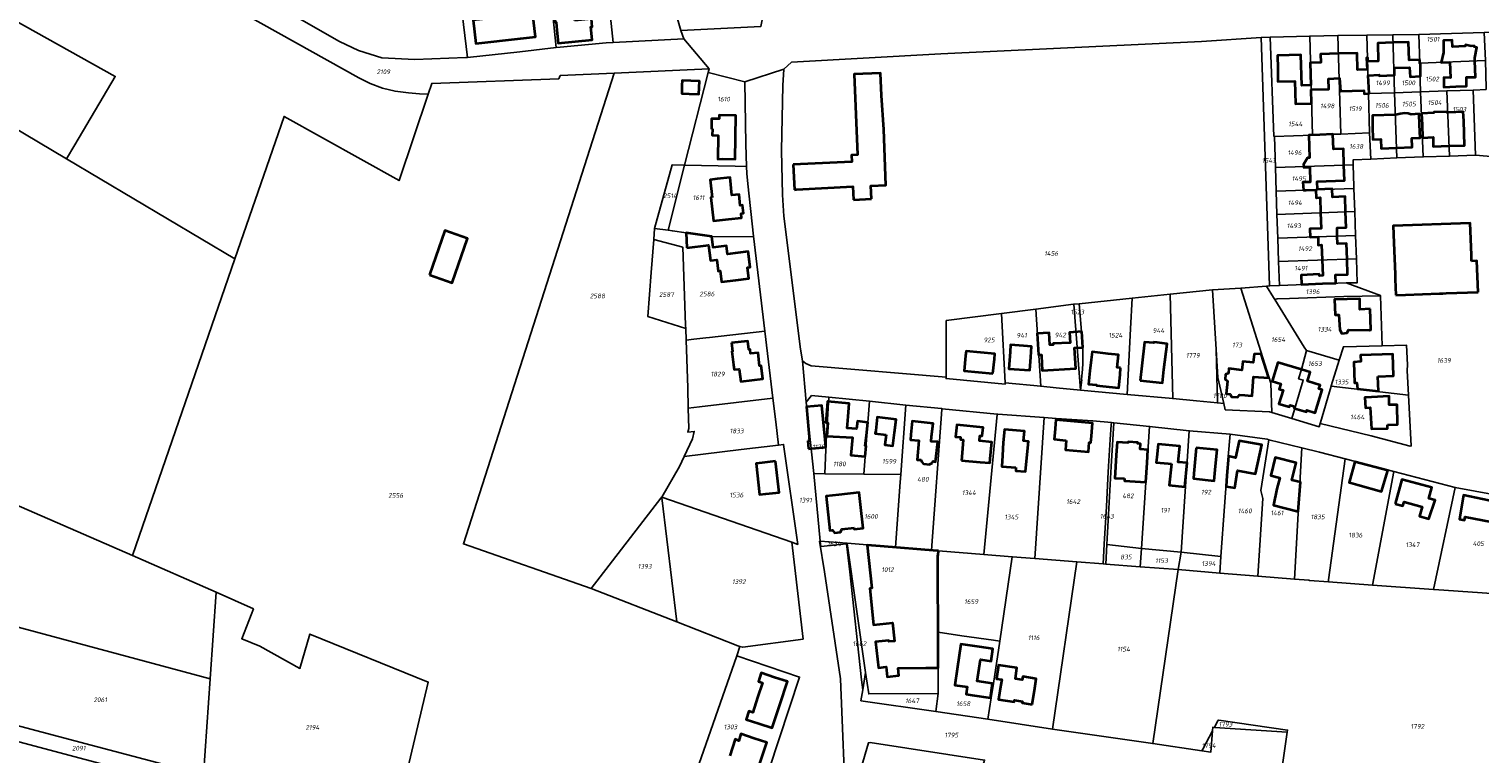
# Model space of a CAD drawing. Extents: x 177930 to 190767, y 381068 to 392034.
# Tile 105 of 256: x 182052 to 182607, y 385523 to 385801. Entities that reach past the tile are written whole.
import ezdxf
from ezdxf.enums import TextEntityAlignment as Align

# ---------------------------------------------------------------- set-up
doc = ezdxf.new("R2010")
doc.units = 0
for name, color, linetype, lineweight in [('B-XX-KG-GRENS_PERCEEL-GV', 150, 'Continuous', 25), ('B-XX-KG-GRENS_PERCEEL-S', 150, 'Continuous', 25), ('B-XX-OG-BEBOUWING-G', 7, 'Continuous', 35)]:
    doc.layers.add(name, color=color, linetype=linetype, lineweight=lineweight)
doc.styles.add('NLCS-ISO', font='NLCS-ISO.ttf', dxfattribs={"height": 1.8})

# ---------------------------------------------------------------- blocks, each defined once
blk = doc.blocks.new('SKG-PERCEELNUMMER-SO')
at = {"layer": 'DefPoints'}
blk.add_point((0, 0), dxfattribs=at)
at = {"style": 'NLCS-ISO', "oblique": 10, "flags": 1}
blk.add_attdef('GEMEENTECODE', text='', height=1.8, dxfattribs=at).set_placement((-0.5, 2.55), align=Align.MIDDLE_RIGHT)
at = {"style": 'NLCS-ISO', "oblique": 10}
blk.add_attdef('PERCEELNUMMER', text='', height=1.8, dxfattribs=at).set_placement((0, 0), align=Align.MIDDLE_CENTER)
at = {"style": 'NLCS-ISO', "oblique": 10, "flags": 1}
blk.add_attdef('SECTIE', text='', height=1.8, dxfattribs=at).set_placement((0.5, 2.5), align=Align.MIDDLE_LEFT)

msp = doc.modelspace()

# ---------------------------------------------------------------- linework, layer by layer
at = {"layer": 'B-XX-KG-GRENS_PERCEEL-GV'}
for points in [[(182204.555, 385913.878), (182134.84, 385892.989), (182141.949, 385851.049), (182136.664, 385849.936), (182136.433, 385851.861), (182125.12, 385850.503), (182124.53, 385855.417), (182123.291, 385859.447), (182114.891, 385857.031), (182106.8, 385884.587), (182044.993, 385866.067), (182053.989, 385861.678), (182155.115, 385804.876), (182170.577, 385796.088), (182177.928, 385792.598), (182186.885, 385789.743), (182199.438, 385789.184), (182218.981, 385789.865), (182219.659, 385789.936), (182211.712, 385855.23)], [(182066.017, 385751.129), (182130.533, 385712.789), (182149.397, 385767.357), (182193.451, 385742.764), (182204.579, 385775.817), (182201.351, 385775.975), (182197.088, 385776.314), (182191.954, 385776.963), (182187.073, 385778.205), (182182.438, 385779.905), (182178.001, 385782.08), (182036.594, 385861.042), (182002.044, 385828.797), (182015.01, 385821.557), (182084.717, 385782.636), (182069.215, 385756.517)], [(182219.659, 385789.936), (182239.712, 385792.036), (182253.621, 385793.699), (182247.852, 385849.688), (182246.909, 385858.84), (182211.712, 385855.23)], [(182247.852, 385849.688), (182253.621, 385793.699), (182255.227, 385793.891), (182272.759, 385795.518), (182275.552, 385795.659), (182269.683, 385851.243), (182269.559, 385852.413)], [(182302.55, 385797.026), (182301.422, 385800.288), (182292.925, 385830.192), (182286.098, 385854.489), (182269.559, 385852.413), (182269.683, 385851.243), (182275.552, 385795.659)], [(182292.925, 385830.192), (182301.422, 385800.288), (182332.123, 385801.781), (182338.89, 385835.065)], [(182002.044, 385828.797), (181999.46, 385826.385), (181978.781, 385807.045), (182001.565, 385789.432), (182066.017, 385751.129), (182069.215, 385756.517), (182084.717, 385782.636), (182015.01, 385821.557)], [(182424.353, 385691.869), (182437.438, 385693.531), (182451.957, 385695.388), (182452.029, 385695.394), (182454.118, 385695.61), (182474.322, 385697.7), (182488.938, 385699.226), (182505.108, 385700.878), (182515.991, 385701.555), (182525.875, 385702.332), (182527.072, 385702.414), (182526.954, 385702.541), (182523.833, 385797.556), (182500.931, 385795.969), (182401.065, 385791.321), (182343.892, 385788.059), (182340.875, 385785.404), (182340.562, 385779.151), (182340.002, 385754.3), (182340.407, 385737.285), (182340.926, 385729.136), (182347.311, 385678.269), (182348.067, 385673.77), (182349.357, 385672.675), (182351.434, 385671.879), (182403.094, 385667.468), (182403.114, 385689.156)], [(182527.326, 385797.658), (182523.833, 385797.556), (182526.954, 385702.541), (182527.072, 385702.414), (182530.791, 385702.554), (182530.477, 385711.766), (182530.178, 385720.759), (182529.883, 385729.843), (182529.597, 385738.693), (182529.313, 385747.799), (182528.944, 385759.688), (182528.693, 385759.679)], [(182542.412, 385798.079), (182527.326, 385797.658), (182528.693, 385759.679), (182528.944, 385759.688), (182543.541, 385760.191)], [(182554.406, 385760.549), (182553.26, 385798.289), (182542.412, 385798.079), (182543.541, 385760.191), (182551.289, 385760.521)], [(182553.26, 385798.289), (182554.406, 385760.549), (182565.384, 385761.032), (182564.985, 385776.085), (182564.3, 385798.436)], [(182564.3, 385798.436), (182564.985, 385776.085), (182574.961, 385776.432), (182574.244, 385798.557)], [(182584.8, 385780.99), (182584.622, 385787.772), (182584.22, 385798.69), (182574.244, 385798.557), (182574.961, 385776.432), (182584.929, 385776.777)], [(182584.22, 385798.69), (182584.622, 385787.772), (182609.728, 385788.759), (182609.335, 385799.47)], [(182605.897, 385752.444), (182622.333, 385751.072), (182618.73, 385754.99), (182617.819, 385782.495), (182621.774, 385782.567), (182621.924, 385782.68), (182621.629, 385799.957), (182609.335, 385799.47), (182609.728, 385788.759), (182610.098, 385778.214), (182610.036, 385777.666), (182605.317, 385777.446), (182605.221, 385777.408), (182605.049, 385777.342)], [(182130.533, 385712.789), (182066.017, 385751.129), (182001.565, 385789.432), (181955.692, 385746.943), (181955.608, 385746.861), (181947.458, 385739.368), (181943.407, 385735.643), (181950.451, 385736.491), (181966, 385747.005), (181981.317, 385728.585), (181942.38, 385663.87), (182000.269, 385638.737), (182091.335, 385599.167)], [(182291.309, 385724.453), (182298.081, 385748.751), (182302.9, 385748.654), (182311.913, 385784.145), (182312.273, 385785.573), (182275.911, 385783.917), (182218.109, 385603.647), (182267.129, 385586.554), (182293.807, 385621.212), (182293.935, 385621.387), (182294.093, 385621.601), (182300.931, 385633.31), (182302.765, 385637.16), (182305.939, 385643.821), (182306.594, 385646.709), (182304.085, 385646.421), (182304.44, 385647.874), (182304.294, 385655.569), (182304.144, 385663.43), (182303.481, 385681.651), (182303.316, 385686.166), (182288.809, 385690.695), (182290.1, 385707.53), (182291.069, 385720.172), (182291.397, 385724.443)], [(182325.953, 385780.563), (182311.913, 385784.145), (182302.9, 385748.654), (182322.239, 385748.264), (182326.65, 385748.175), (182326.277, 385756.771)], [(182584.929, 385776.777), (182595.025, 385777.122), (182605.221, 385777.408), (182605.317, 385777.446), (182610.036, 385777.666), (182610.098, 385778.214), (182609.728, 385788.759), (182584.622, 385787.772), (182584.8, 385780.99)], [(182575.843, 385751.454), (182574.961, 385776.432), (182564.985, 385776.085), (182565.384, 385761.032), (182565.803, 385751.013)], [(182574.961, 385776.432), (182575.843, 385751.454), (182585.942, 385751.809), (182584.929, 385776.777)], [(182584.929, 385776.777), (182585.942, 385751.809), (182595.938, 385752.121), (182595.025, 385777.122)], [(182595.025, 385777.122), (182595.938, 385752.121), (182605.897, 385752.444), (182605.049, 385777.342), (182605.221, 385777.408)], [(182543.541, 385760.191), (182528.944, 385759.688), (182529.313, 385747.799), (182555.554, 385748.701), (182555.314, 385754.914), (182551.492, 385754.782), (182551.289, 385760.521)], [(182559.028, 385750.713), (182565.803, 385751.013), (182565.384, 385761.032), (182554.406, 385760.549), (182551.289, 385760.521), (182551.492, 385754.782), (182555.314, 385754.914), (182555.554, 385748.701), (182559.07, 385748.822)], [(182291.309, 385724.453), (182291.397, 385724.443), (182296.597, 385723.838), (182302.9, 385748.654), (182298.081, 385748.751)], [(182322.239, 385748.264), (182302.9, 385748.654), (182296.597, 385723.838), (182298.185, 385723.493), (182303.458, 385722.733), (182306.355, 385722.315), (182313.189, 385721.33), (182329.156, 385721.239), (182329.334, 385721.493), (182327.095, 385741.473), (182326.765, 385745.53), (182326.65, 385748.175)], [(182559.07, 385748.822), (182555.554, 385748.701), (182529.313, 385747.799), (182529.597, 385738.693), (182559.313, 385739.729), (182559.274, 385740.544)], [(182559.313, 385739.729), (182529.597, 385738.693), (182529.883, 385729.843), (182559.685, 385730.897)], [(182559.685, 385730.897), (182529.883, 385729.843), (182530.178, 385720.759), (182560.024, 385721.732)], [(182303.271, 385687.405), (182303.316, 385686.166), (182303.481, 385681.651), (182306.442, 385681.996), (182311.002, 385682.526), (182312.364, 385682.683), (182333.664, 385685.137), (182329.334, 385721.493), (182329.156, 385721.239), (182313.189, 385721.33), (182306.355, 385722.315), (182303.458, 385722.733), (182298.185, 385723.493), (182296.597, 385723.838), (182291.397, 385724.443), (182291.069, 385720.172), (182302.185, 385717.238)], [(182290.1, 385707.53), (182288.809, 385690.695), (182303.316, 385686.166), (182303.271, 385687.405), (182302.185, 385717.238), (182291.069, 385720.172)], [(182560.024, 385721.732), (182530.178, 385720.759), (182530.477, 385711.766), (182560.303, 385712.826)], [(182560.303, 385712.826), (182530.477, 385711.766), (182530.791, 385702.554), (182556.401, 385703.556), (182556.341, 385703.579), (182560.633, 385703.659)], [(182488.938, 385699.226), (182489.941, 385659.289), (182499.085, 385658.447), (182507.032, 385657.648), (182506.552, 385678.031), (182505.108, 385700.878)], [(182527.481, 385665.21), (182515.991, 385701.555), (182505.108, 385700.878), (182506.552, 385678.031), (182507.227, 385667.358), (182509.488, 385657.401), (182510.055, 385655.012), (182527.046, 385654.244), (182527.91, 385654.001)], [(182535.539, 385651.721), (182539.97, 385666.357), (182538.162, 385666.902), (182539.224, 385670.432), (182541.18, 385677.711), (182540.354, 385679.04), (182537.273, 385683.996), (182529.042, 385697.237), (182528.559, 385698.015), (182525.875, 385702.332), (182515.991, 385701.555), (182527.481, 385665.21), (182527.91, 385654.001)], [(182556.401, 385703.556), (182530.791, 385702.554), (182527.072, 385702.414), (182525.875, 385702.332), (182528.559, 385698.015), (182529.042, 385697.237), (182529.974, 385697.455), (182534.631, 385697.558), (182555.449, 385698.411), (182569.504, 385698.648), (182569.493, 385698.811)], [(182437.438, 385693.531), (182439.329, 385664.037), (182445.242, 385663.365), (182454.643, 385662.547), (182452.029, 385695.394), (182451.957, 385695.388)], [(182454.118, 385695.61), (182452.029, 385695.394), (182454.643, 385662.547), (182455.062, 385666.448), (182455.004, 385666.607), (182455.327, 385670.601), (182455.484, 385672.668), (182455.512, 385678.786), (182455.032, 385684.94)], [(182454.643, 385662.547), (182472.476, 385660.875), (182473.78, 385686.048), (182474.322, 385697.7), (182454.118, 385695.61), (182455.032, 385684.94), (182455.512, 385678.786), (182455.484, 385672.668), (182455.327, 385670.601), (182455.004, 385666.607), (182455.062, 385666.448)], [(182474.322, 385697.7), (182473.78, 385686.048), (182472.476, 385660.875), (182489.941, 385659.289), (182488.938, 385699.226)], [(182570.146, 385679.498), (182569.504, 385698.648), (182555.449, 385698.411), (182534.631, 385697.558), (182529.974, 385697.455), (182529.042, 385697.237), (182537.273, 385683.996), (182540.354, 385679.04), (182541.18, 385677.711), (182553.718, 385673.978), (182555.364, 385679.171)], [(182424.353, 385691.869), (182403.114, 385689.156), (182403.094, 385667.468), (182403.048, 385666.977), (182425.739, 385664.821), (182425.713, 385665.328)], [(182424.353, 385691.869), (182425.713, 385665.328), (182439.329, 385664.037), (182437.438, 385693.531)], [(182304.294, 385655.569), (182308.588, 385656.087), (182336.718, 385659.478), (182333.664, 385685.137), (182312.364, 385682.683), (182311.002, 385682.526), (182306.442, 385681.996), (182303.481, 385681.651), (182304.144, 385663.43)], [(182580.311, 385660.635), (182579.822, 385669.988), (182579.837, 385672.182), (182579.571, 385679.693), (182570.146, 385679.498), (182555.364, 385679.171), (182553.718, 385673.978), (182550.696, 385664.136), (182550.681, 385664.085)], [(182506.552, 385678.031), (182507.032, 385657.648), (182509.488, 385657.401), (182507.227, 385667.358)], [(182553.718, 385673.978), (182541.18, 385677.711), (182539.224, 385670.432), (182538.162, 385666.902), (182539.97, 385666.357), (182535.539, 385651.721), (182546.065, 385648.535), (182546.426, 385649.726), (182546.536, 385650.087), (182550.681, 385664.085), (182550.696, 385664.136)], [(182580.311, 385660.635), (182550.681, 385664.085), (182546.536, 385650.087), (182546.426, 385649.726), (182565.919, 385644.981), (182580.87, 385641.111), (182581.307, 385641.195)], [(182338.857, 385641.505), (182337.8, 385650.393), (182336.718, 385659.478), (182308.588, 385656.087), (182304.294, 385655.569), (182304.44, 385647.874), (182304.085, 385646.421), (182306.594, 385646.709), (182305.939, 385643.821), (182302.765, 385637.16), (182324.584, 385639.784)], [(182352.337, 385630.559), (182356.605, 385630.454), (182357.112, 385642.83), (182358.137, 385659.856), (182351.546, 385660.487), (182349.426, 385657.971)], [(182356.605, 385630.454), (182371.595, 385630.347), (182373.668, 385658.251), (182358.137, 385659.856), (182357.112, 385642.83)], [(182371.595, 385630.347), (182385.695, 385630.245), (182387.656, 385656.743), (182373.668, 385658.251)], [(182383.689, 385602.379), (182397.548, 385601.244), (182401.434, 385655.049), (182401.561, 385655.418), (182401.377, 385655.435), (182387.656, 385656.743), (182385.695, 385630.245), (182385.475, 385627.269)], [(182397.548, 385601.244), (182400.169, 385601.029), (182417.574, 385599.609), (182422.696, 385653.231), (182422.882, 385653.363), (182422.665, 385653.385), (182401.561, 385655.418), (182401.434, 385655.049)], [(182422.882, 385653.363), (182422.696, 385653.231), (182417.574, 385599.609), (182428.437, 385598.724), (182437.106, 385598.055), (182440.681, 385652.031)], [(182463.208, 385595.996), (182463.647, 385603.502), (182464.488, 385617.93), (182465.12, 385628.754), (182465.345, 385633.419), (182465.971, 385643.685), (182466.362, 385649.299), (182466.419, 385650.104), (182459.305, 385650.722), (182445.233, 385651.728), (182440.681, 385652.031), (182437.106, 385598.055), (182453.118, 385596.792)], [(182463.208, 385595.996), (182464.24, 385595.915), (182464.666, 385603.433), (182466.355, 385633.314), (182466.935, 385643.586), (182467.299, 385650.028), (182466.419, 385650.104), (182466.362, 385649.299), (182465.971, 385643.685), (182465.345, 385633.419), (182465.12, 385628.754), (182464.488, 385617.93), (182463.647, 385603.502)], [(182464.666, 385603.433), (182477.914, 385601.929), (182481.077, 385648.653), (182467.299, 385650.028), (182466.935, 385643.586), (182466.355, 385633.314)], [(182477.914, 385601.929), (182493.098, 385600.42), (182493.116, 385600.53), (182496.25, 385647.007), (182481.077, 385648.653)], [(182493.098, 385600.42), (182508.407, 385598.884), (182511.229, 385637.179), (182511.901, 385645.632), (182496.25, 385647.007), (182493.116, 385600.53)], [(182511.901, 385645.632), (182511.229, 385637.179), (182508.407, 385598.884), (182507.954, 385592.492), (182522.519, 385591.298), (182524.486, 385621.096), (182523.672, 385624.068), (182526.793, 385643.436), (182526.08, 385643.713)], [(182294.093, 385621.601), (182343.959, 385604.287), (182346.237, 385603.482), (182340.834, 385641.743), (182338.857, 385641.505), (182324.584, 385639.784), (182302.765, 385637.16), (182300.931, 385633.31)], [(182539.433, 385640.408), (182526.793, 385643.436), (182523.672, 385624.068), (182524.486, 385621.096), (182522.519, 385591.298), (182536.637, 385590.148)], [(182556.041, 385636.227), (182546.177, 385638.813), (182539.433, 385640.408), (182536.637, 385590.148), (182542.13, 385589.704), (182542.317, 385589.689), (182549.563, 385589.151), (182549.673, 385589.953), (182556.035, 385636.184)], [(182123.409, 385585.194), (182091.335, 385599.167), (182000.269, 385638.737), (181969.883, 385554.025), (181977.801, 385552.245), (182029.6, 385538.646), (182038.781, 385574.064), (182121.12, 385552.041)], [(182574.709, 385631.332), (182556.041, 385636.227), (182556.035, 385636.184), (182549.673, 385589.953), (182549.563, 385589.151), (182566.54, 385587.892)], [(182383.689, 385602.379), (182385.475, 385627.269), (182385.695, 385630.245), (182371.595, 385630.347), (182356.605, 385630.454), (182352.337, 385630.559), (182354.844, 385604.693), (182365.122, 385603.874)], [(182566.54, 385587.892), (182589.915, 385586.245), (182598.203, 385625.247), (182574.709, 385631.332)], [(182598.203, 385625.247), (182589.915, 385586.245), (182590.172, 385586.226), (182617.678, 385584.263), (182617.784, 385584.256), (182618.98, 385584.842), (182619.766, 385621.263), (182619.767, 385621.293)], [(182299.899, 385573.766), (182294.128, 385621.32), (182294.093, 385621.601), (182293.935, 385621.387), (182293.807, 385621.212), (182267.129, 385586.554)], [(182343.959, 385604.287), (182294.093, 385621.601), (182294.128, 385621.32), (182299.899, 385573.766), (182323.25, 385564.632), (182324.097, 385564.375), (182325.141, 385564.058), (182348.306, 385567.212)], [(182365.141, 385603.74), (182365.122, 385603.874), (182354.844, 385604.693), (182355.043, 385602.624), (182364.958, 385603.72)], [(182364.958, 385603.72), (182366.147, 385592.94), (182370.701, 385551.643), (182371.125, 385547.801), (182372.247, 385554.413), (182365.141, 385603.74)], [(182400.169, 385601.029), (182397.548, 385601.244), (182383.689, 385602.379), (182365.122, 385603.874), (182365.141, 385603.74), (182372.247, 385554.413), (182373.427, 385546.223), (182400.066, 385546.376), (182400.055, 385556.136), (182400.008, 385569.809), (182399.934, 385591.25), (182399.862, 385599.289), (182400.001, 385599.38)], [(182409.16, 385568.506), (182421.266, 385566.782), (182423.643, 385566.444), (182428.437, 385598.724), (182417.574, 385599.609), (182400.169, 385601.029), (182400.001, 385599.38), (182399.862, 385599.289), (182399.934, 385591.25), (182400.008, 385569.809)], [(182464.24, 385595.915), (182477.506, 385594.906), (182477.914, 385601.929), (182464.666, 385603.433)], [(182477.506, 385594.906), (182491.999, 385593.802), (182493.098, 385600.42), (182477.914, 385601.929)], [(182423.643, 385566.444), (182421.227, 385550.176), (182420.345, 385544.724), (182419.123, 385536.527), (182443.845, 385532.737), (182453.118, 385596.792), (182437.106, 385598.055), (182428.437, 385598.724)], [(182463.208, 385595.996), (182453.118, 385596.792), (182443.845, 385532.737), (182482.269, 385527.158), (182491.999, 385593.802), (182477.506, 385594.906), (182464.24, 385595.915)], [(182491.999, 385593.802), (182507.954, 385592.492), (182508.407, 385598.884), (182493.098, 385600.42)], [(181845.05, 385581.685), (181878.694, 385572.621), (181976.203, 385546.921), (182073.196, 385521.151), (182266.605, 385469.732), (182289.046, 385463.822), (182290.709, 385468.824), (182268.73, 385474.581), (182201.018, 385493.11), (182193.1, 385495.277), (182191.553, 385495.7), (182171.014, 385501.32), (182118.576, 385515.182), (182075.477, 385526.602), (182029.6, 385538.646), (181977.801, 385552.245), (181969.883, 385554.025), (181950.788, 385559.072), (181895.213, 385573.761), (181880.294, 385578.316), (181874.865, 385580.002), (181843.809, 385589.713)], [(182123.409, 385585.194), (182121.12, 385552.041), (182118.576, 385515.182), (182171.014, 385501.32), (182191.553, 385495.7), (182204.639, 385550.728), (182159.295, 385569.135), (182155.433, 385555.946), (182140.073, 385564.476), (182133.18, 385567.304), (182137.62, 385578.726)], [(182121.12, 385552.041), (182038.781, 385574.064), (182029.6, 385538.646), (182075.477, 385526.602), (182118.576, 385515.182)], [(182409.16, 385568.506), (182400.008, 385569.809), (182400.055, 385556.136), (182400.066, 385546.376), (182399.204, 385539.458), (182419.123, 385536.527), (182420.345, 385544.724), (182421.227, 385550.176), (182423.643, 385566.444), (182421.266, 385566.782)], [(182306.557, 385514.12), (182331.373, 385505.439), (182346.966, 385552.654), (182322.843, 385560.757)], [(182371.125, 385547.801), (182370.415, 385543.619), (182399.204, 385539.458), (182400.066, 385546.376), (182373.427, 385546.223), (182372.247, 385554.413)], [(182533.788, 385531.517), (182533.91, 385532.357), (182507.607, 385536.195), (182507.26, 385536.002), (182505.886, 385533.387)], [(182501.04, 385524.447), (182504.53, 385523.942), (182505.161, 385532.006), (182501.514, 385525.063)], [(182366.166, 385503.144), (182409.921, 385491.512), (182413.508, 385504.993), (182414.947, 385511.406), (182417.829, 385520.858), (182373.939, 385527.559), (182373.322, 385527.49)]]:
    msp.add_lwpolyline(points, close=True, dxfattribs=at)
for points in [[(182036.594, 385861.042), (182178.001, 385782.08), (182182.438, 385779.905), (182187.073, 385778.205), (182191.954, 385776.963), (182197.088, 385776.314), (182201.351, 385775.975), (182204.579, 385775.817), (182205.969, 385779.944), (182254.621, 385781.672), (182255.221, 385782.976), (182275.911, 385783.917), (182312.273, 385785.573), (182302.55, 385797.026), (182275.552, 385795.659), (182272.759, 385795.518), (182255.227, 385793.891), (182253.621, 385793.699), (182239.712, 385792.036), (182219.659, 385789.936), (182218.981, 385789.865), (182199.438, 385789.184), (182186.885, 385789.743), (182177.928, 385792.598), (182170.577, 385796.088), (182155.115, 385804.876)], [(182332.123, 385801.781), (182301.422, 385800.288), (182302.55, 385797.026), (182312.273, 385785.573), (182311.913, 385784.145), (182325.953, 385780.563), (182340.875, 385785.404), (182343.892, 385788.059), (182401.065, 385791.321), (182500.931, 385795.969), (182523.833, 385797.556), (182527.326, 385797.658), (182542.412, 385798.079), (182553.26, 385798.289), (182564.3, 385798.436), (182574.244, 385798.557), (182584.22, 385798.69), (182609.335, 385799.47)], [(182306.557, 385514.12), (182322.843, 385560.757), (182324.097, 385564.375), (182323.25, 385564.632), (182299.899, 385573.766), (182267.129, 385586.554), (182218.109, 385603.647), (182275.911, 385783.917), (182255.221, 385782.976), (182254.621, 385781.672), (182205.969, 385779.944), (182204.579, 385775.817), (182193.451, 385742.764), (182149.397, 385767.357), (182130.533, 385712.789), (182091.335, 385599.167), (182123.409, 385585.194), (182137.62, 385578.726), (182133.18, 385567.304), (182140.073, 385564.476), (182155.433, 385555.946), (182159.295, 385569.135), (182204.639, 385550.728), (182191.553, 385495.7)], [(182364.787, 385498.384), (182362.677, 385551.992), (182356.502, 385592.933), (182354.627, 385604.728), (182354.844, 385604.693), (182352.337, 385630.559), (182349.426, 385657.971), (182348.067, 385673.77), (182347.311, 385678.269), (182340.926, 385729.136), (182340.407, 385737.285), (182340.002, 385754.3), (182340.562, 385779.151), (182340.875, 385785.404), (182325.953, 385780.563), (182326.277, 385756.771), (182326.65, 385748.175), (182326.765, 385745.53), (182327.095, 385741.473), (182329.334, 385721.493), (182333.664, 385685.137), (182336.718, 385659.478), (182337.8, 385650.393), (182338.857, 385641.505), (182340.834, 385641.743), (182346.237, 385603.482), (182343.959, 385604.287), (182348.306, 385567.212), (182325.141, 385564.058), (182324.097, 385564.375), (182322.843, 385560.757), (182346.966, 385552.654), (182331.373, 385505.439)], [(182622.333, 385751.072), (182605.897, 385752.444), (182595.938, 385752.121), (182585.942, 385751.809), (182575.843, 385751.454), (182565.803, 385751.013), (182559.028, 385750.713), (182559.07, 385748.822), (182559.274, 385740.544), (182559.313, 385739.729), (182559.685, 385730.897), (182560.024, 385721.732), (182560.303, 385712.826), (182560.633, 385703.659), (182556.341, 385703.579), (182556.401, 385703.556), (182569.493, 385698.811), (182569.504, 385698.648), (182570.146, 385679.498), (182579.571, 385679.693), (182579.837, 385672.182), (182579.822, 385669.988), (182580.311, 385660.635), (182581.307, 385641.195), (182580.87, 385641.111), (182565.919, 385644.981), (182546.426, 385649.726), (182546.065, 385648.535), (182535.539, 385651.721), (182527.91, 385654.001), (182527.046, 385654.244), (182510.055, 385655.012), (182509.488, 385657.401), (182507.032, 385657.648), (182499.085, 385658.447), (182489.941, 385659.289), (182472.476, 385660.875), (182454.643, 385662.547), (182445.242, 385663.365), (182439.329, 385664.037), (182425.713, 385665.328), (182425.739, 385664.821), (182403.048, 385666.977), (182403.094, 385667.468), (182351.434, 385671.879), (182349.357, 385672.675), (182348.067, 385673.77), (182349.426, 385657.971), (182351.546, 385660.487), (182358.137, 385659.856), (182373.668, 385658.251), (182387.656, 385656.743), (182401.377, 385655.435), (182401.561, 385655.418), (182422.665, 385653.385), (182422.882, 385653.363), (182440.681, 385652.031), (182445.233, 385651.728), (182459.305, 385650.722), (182466.419, 385650.104), (182467.299, 385650.028), (182481.077, 385648.653), (182496.25, 385647.007), (182511.901, 385645.632), (182526.08, 385643.713), (182526.793, 385643.436), (182539.433, 385640.408), (182546.177, 385638.813), (182556.041, 385636.227), (182574.709, 385631.332), (182598.203, 385625.247), (182619.767, 385621.293)], [(182530.31, 385507.553), (182533.788, 385531.517), (182505.886, 385533.387), (182505.272, 385533.428), (182505.161, 385532.006), (182504.53, 385523.942), (182501.04, 385524.447), (182482.269, 385527.158), (182443.845, 385532.737), (182419.123, 385536.527), (182399.204, 385539.458), (182370.415, 385543.619), (182371.125, 385547.801), (182370.701, 385551.643), (182366.147, 385592.94), (182364.958, 385603.72), (182355.043, 385602.624), (182354.844, 385604.693), (182354.627, 385604.728), (182356.502, 385592.933), (182362.677, 385551.992), (182364.787, 385498.384)], [(182617.678, 385584.263), (182590.172, 385586.226), (182589.915, 385586.245), (182566.54, 385587.892), (182549.563, 385589.151), (182542.317, 385589.689), (182542.13, 385589.704), (182536.637, 385590.148), (182522.519, 385591.298), (182507.954, 385592.492), (182491.999, 385593.802), (182482.269, 385527.158), (182501.04, 385524.447), (182501.514, 385525.063), (182505.161, 385532.006), (182505.272, 385533.428), (182505.886, 385533.387), (182507.26, 385536.002), (182507.607, 385536.195), (182533.91, 385532.357), (182533.788, 385531.517), (182530.31, 385507.553)], [(182613.641, 385375.685), (182510.999, 385403.009), (182363.072, 385442.403), (182358.943, 385443.473), (182359.413, 385445.291), (182289.046, 385463.822), (182266.605, 385469.732), (182073.196, 385521.151), (181976.203, 385546.921)], [(182366.166, 385503.144), (182373.322, 385527.49), (182373.939, 385527.559), (182417.829, 385520.858)]]:
    msp.add_lwpolyline(points, dxfattribs=at)
at = {"layer": 'B-XX-OG-BEBOUWING-G'}
for points in [[(182244.82, 385806.7), (182237.485, 385805.882), (182237.042, 385809.858), (182227.352, 385808.778), (182227.795, 385804.802), (182221.842, 385804.139), (182222.838, 385795.202), (182239.978, 385797.113), (182239.969, 385797.192), (182245.683, 385797.841), (182244.757, 385806.361), (182244.856, 385806.372)], [(182260.773, 385804.076), (182260.377, 385808.86), (182258.992, 385809.941), (182252.587, 385809.481), (182253.273, 385803.369), (182253.713, 385803.426), (182253.948, 385800.381), (182254.411, 385795.402), (182267.465, 385796.617), (182267.002, 385801.595), (182267.44, 385801.64), (182267.173, 385804.666)], [(182301.879, 385779.165), (182301.766, 385776.149), (182304.663, 385776.041), (182308.37, 385775.903), (182308.554, 385780.806), (182301.95, 385781.053)], [(182313.146, 385762.483), (182313.516, 385762.427), (182313.456, 385760.165), (182315.793, 385760.078), (182315.621, 385751.004), (182317.276, 385751.041), (182322.276, 385750.973), (182322.502, 385767.737), (182316.112, 385767.824), (182316.093, 385766.375), (182313.199, 385766.415)], [(182313.434, 385736.342), (182312.977, 385736.291), (182313.971, 385727.355), (182319.736, 385727.996), (182324.706, 385728.549), (182324.527, 385730.151), (182325.428, 385730.251), (182325.087, 385733.32), (182324.197, 385733.221), (182323.723, 385737.489), (182321.037, 385737.191), (182320.286, 385743.947), (182315.316, 385743.394), (182312.682, 385743.101)], [(182205.071, 385706.702), (182213.756, 385703.677), (182219.657, 385720.618), (182210.972, 385723.643)], [(182303.673, 385716.986), (182312.038, 385718.068), (182312.797, 385712.203), (182315.192, 385712.484), (182315.699, 385708.114), (182316.471, 385708.203), (182316.962, 385704.057), (182322.569, 385704.673), (182327.531, 385705.291), (182327.009, 385709.48), (182328.018, 385709.569), (182327.298, 385715.566), (182319.355, 385714.611), (182318.973, 385717.788), (182313.868, 385717.175), (182313.373, 385721.329), (182303.458, 385722.733)], [(182565.562, 385693.646), (182561.674, 385693.445), (182561.633, 385697.428), (182551.913, 385697.272), (182552.23, 385691.387), (182553.636, 385691.409), (182553.983, 385685.644), (182554.736, 385684.271), (182556.764, 385684.413), (182557.243, 385685.602), (182565.395, 385685.53), (182565.818, 385685.62)], [(182320.81, 385680.598), (182321.192, 385677.323), (182321.003, 385677.301), (182321.601, 385672.172), (182321.631, 385672.176), (182321.84, 385670.38), (182323.835, 385670.612), (182324.392, 385665.83), (182332.878, 385666.836), (182332.268, 385671.885), (182331.61, 385671.802), (182331.008, 385676.87), (182328.174, 385676.537), (182327.986, 385678.123), (182327.445, 385678.07), (182327.048, 385681.342)], [(182427.614, 385677.201), (182427.146, 385670.731), (182435.153, 385670.15), (182435.517, 385675.179), (182435.853, 385679.24), (182432.783, 385679.505), (182427.811, 385679.934)], [(182477.487, 385666.261), (182486.016, 385665.347), (182486.563, 385670.484), (182487.746, 385680.311), (182483.972, 385680.735), (182482.701, 385680.878), (182482.667, 385680.585), (182479.05, 385680.929), (182478.084, 385671.863)], [(182420.999, 385668.862), (182421.607, 385674.434), (182421.793, 385676.429), (182410.722, 385677.403), (182410.547, 385675.691), (182409.958, 385669.937)], [(182469.938, 385671.112), (182468.687, 385671.239), (182469.204, 385676.07), (182465.165, 385676.481), (182459.052, 385677.221), (182458.647, 385674.179), (182458.211, 385669.961), (182457.662, 385664.828), (182460.776, 385664.498), (182460.76, 385664.352), (182469.218, 385663.442), (182469.748, 385668.402)], [(182568.54, 385667.77), (182574.53, 385668), (182574.22, 385676.28), (182561.944, 385675.96), (182562.041, 385673.481), (182559.279, 385673.257), (182559.572, 385665.286), (182560.528, 385665.323), (182560.7, 385663.05), (182568.75, 385662.18)], [(182572.181, 385649.246), (182576.108, 385649.353), (182575.901, 385656.958), (182572.903, 385656.877), (182572.813, 385660.18), (182566.052, 385659.854), (182563.568, 385659.734), (182563.76, 385655.747), (182565.642, 385655.838), (182566.04, 385647.666), (182572.219, 385647.834)], [(182380.11, 385645.383), (182379.637, 385641.622), (182382.708, 385641.206), (182383.352, 385646.263), (182383.91, 385651.326), (182376.716, 385652.114), (182376.161, 385647.077), (182375.95, 385645.946)], [(182397.875, 385634.747), (182398.105, 385635.292), (182399.044, 385635.082), (182399.867, 385642.696), (182397.329, 385642.886), (182397.531, 385644.735), (182398.083, 385649.793), (182390.121, 385650.658), (182389.569, 385645.598), (182389.445, 385643.548), (182392.668, 385643.218), (182392.052, 385635.834), (182393.354, 385635.835), (182393.759, 385635.032), (182394.17, 385634.507), (182394.526, 385634.28), (182396.704, 385634.087), (182396.912, 385634.145), (182397.414, 385634.406)], [(182449.152, 385643.255), (182448.793, 385639.664), (182457.626, 385638.879), (182457.949, 385642.535), (182458.492, 385642.491), (182458.797, 385644.91), (182459.235, 385649.927), (182445.183, 385651.152), (182444.745, 385646.135), (182444.545, 385643.763), (182447.79, 385643.366)], [(182409.018, 385635.581), (182416.101, 385635.006), (182419.78, 385634.713), (182420.123, 385637.64), (182420.584, 385642.623), (182415.873, 385643.055), (182416.059, 385645.077), (182416.955, 385644.995), (182417.257, 385648.281), (182407.143, 385649.209), (182406.721, 385644.626), (182408.62, 385644.467), (182408.551, 385643.593), (182409.644, 385643.504), (182409.257, 385638.527)], [(182429.845, 385632.918), (182429.745, 385631.628), (182433.494, 385631.342), (182434.129, 385637.941), (182434.605, 385642.923), (182432.764, 385643.099), (182433.112, 385646.782), (182425.479, 385647.509), (182424.993, 385642.425), (182424.705, 385637.548), (182424.456, 385633.338)], [(182471.424, 385628.668), (182471.388, 385627.848), (182479.626, 385627.331), (182480.111, 385634.729), (182480.438, 385639.719), (182477.445, 385639.915), (182477.581, 385641.996), (182476.486, 385642.068), (182476.515, 385642.506), (182472.796, 385642.75), (182472.766, 385642.297), (182468.601, 385642.57), (182468.274, 385637.581), (182467.7, 385628.82)], [(182489.414, 385634.249), (182488.588, 385626.146), (182494.529, 385625.539), (182495.456, 385634.628), (182492.045, 385634.976), (182492.64, 385641.051), (182484.382, 385641.871), (182483.88, 385636.804), (182483.612, 385634.853), (182488.134, 385634.382)], [(182498.929, 385640.439), (182498.048, 385630.665), (182497.899, 385628.669), (182505.86, 385627.758), (182506.353, 385633.445), (182506.896, 385639.715)], [(182337.731, 385635.32), (182332.654, 385634.734), (182330.238, 385634.454), (182331.622, 385622.512), (182334.038, 385622.792), (182339.111, 385623.378)], [(182529.843, 385624.78), (182528.584, 385618.517), (182538.058, 385616.1), (182538.843, 385627.35), (182535.524, 385628.094), (182537.234, 385634.705), (182529.203, 385636.759), (182527.56, 385629.81), (182530.911, 385628.942)], [(182367.802, 385609.861), (182367.869, 385609.265), (182371.335, 385609.652), (182370.315, 385618.778), (182369.801, 385623.36), (182362.031, 385622.489), (182357.068, 385621.929), (182358.541, 385608.814), (182359.519, 385608.902), (182360.281, 385607.909), (182362.589, 385608.184), (182363.086, 385609.305)], [(182575.142, 385619.007), (182578.101, 385618.19), (182578.552, 385619.791), (182585.507, 385617.893), (182584.45, 385614.262), (182588.063, 385613.251), (182590.482, 385620.413), (182588.08, 385621.052), (182589.194, 385625.245), (182577.687, 385628.303)], [(182613.541, 385619.784), (182601.341, 385622.335), (182599.807, 385613.089), (182601.76, 385612.713), (182601.988, 385613.988), (182612.002, 385612.046)], [(182436.112, 385542.177), (182437.069, 385548.44), (182437.621, 385552.009), (182432.46, 385552.849), (182432.262, 385551.591), (182429.654, 385552.019), (182430.252, 385556.229), (182423.185, 385557.232), (182422.444, 385552.014), (182424.433, 385551.732), (182424.11, 385549.7), (182423.223, 385544.06), (182429.166, 385543.192), (182429.252, 385543.785), (182432.31, 385543.338), (182432.223, 385542.745)]]:
    msp.add_lwpolyline(points, close=True, dxfattribs=at)
for points in [[(182574.341, 385795.579), (182568.475, 385795.398), (182568.689, 385788.481), (182564.721, 385788.359), (182564.678, 385789.759), (182564.566, 385789.755)], [(182584.577, 385789.005), (182580.533, 385788.88), (182580.321, 385795.763), (182574.341, 385795.579)], [(182605.682, 385788.6), (182605.642, 385789.803), (182606.49, 385793.707), (182605.502, 385793.945), (182605.49, 385794.31), (182604.291, 385794.27), (182602.155, 385794.767), (182602.019, 385794.193), (182597.094, 385794.024), (182597.016, 385796.538), (182593.644, 385796.445), (182593.749, 385791.843), (182592.838, 385787.99), (182596.134, 385788.103)], [(182542.909, 385779.267), (182539.408, 385779.159), (182539.045, 385790.958), (182530.037, 385790.68), (182530.191, 385785.683), (182530.248, 385780.674), (182536.713, 385780.879), (182536.999, 385772.094), (182543.135, 385772.268), (182543.024, 385777.593)], [(182553.469, 385791.393), (182546.546, 385791.18), (182546.644, 385787.987), (182542.644, 385787.864), (182542.909, 385779.267)], [(182564.566, 385789.755), (182564.238, 385789.745), (182564.374, 385785.347), (182560.705, 385785.234), (182560.55, 385791.611), (182553.469, 385791.393)], [(182374.557, 385735.772), (182374.285, 385740.732), (182380.033, 385740.999), (182379.236, 385762.382), (182378.328, 385775.402), (182377.97, 385783.938), (182367.818, 385783.513), (182369.111, 385752.618), (182366.832, 385752.522), (182366.94, 385749.939), (182344.42, 385748.899)], [(182564.86, 385783.045), (182569.01, 385783.218), (182569.083, 385782.897), (182574.914, 385783.178), (182574.869, 385785.908)], [(182574.869, 385785.908), (182580.721, 385786.06), (182580.94, 385782.513), (182584.916, 385782.689), (182584.849, 385787.598)], [(182584.849, 385787.598), (182584.629, 385787.586), (182584.577, 385789.005)], [(182596.134, 385788.103), (182596.371, 385782.093), (182593.797, 385782.18), (182593.841, 385778.602), (182598.467, 385778.745), (182602.52, 385778.87), (182602.45, 385782.35), (182605.89, 385782.43), (182605.682, 385788.6)], [(182543.024, 385777.593), (182549.712, 385777.789), (182549.635, 385781.785), (182553.756, 385781.957)], [(182553.756, 385781.957), (182553.816, 385781.959), (182554.231, 385777.012), (182563.116, 385777.287), (182563.243, 385775.992), (182565.152, 385776.141), (182564.86, 385783.045)], [(182575.262, 385767.921), (182566.544, 385767.721), (182566.474, 385763.549), (182566.661, 385758.553), (182569.728, 385758.667), (182569.862, 385755.088), (182575.707, 385755.307)], [(182575.707, 385755.307), (182581.705, 385755.532), (182581.574, 385759.026), (182584.742, 385759.145), (182584.555, 385764.141), (182584.397, 385768.35), (182581.298, 385768.066), (182580.085, 385768.423), (182578.733, 385768.521), (182577.141, 385768.38), (182575.475, 385767.926), (182575.262, 385767.921)], [(182595.579, 385768.846), (182594.988, 385768.826), (182594.993, 385769.129), (182589.96, 385768.938), (182589.974, 385768.72), (182585.309, 385768.515), (182585.477, 385764.144), (182585.67, 385759.11), (182589.67, 385759.34), (182589.78, 385755.8), (182595.796, 385756.016)], [(182601.43, 385765.61), (182601.23, 385769.134), (182595.579, 385768.846)], [(182595.796, 385756.016), (182601.77, 385756.23), (182601.43, 385765.61)], [(182555.529, 385748.7), (182555.318, 385754.917), (182551.492, 385754.782), (182551.289, 385760.511), (182546.292, 385760.334), (182542.144, 385760.103), (182542.329, 385751.475), (182541.625, 385751.433), (182540.087, 385748.93), (182540.185, 385748.173)], [(182344.42, 385748.899), (182344.962, 385739.274)], [(182540.185, 385748.173), (182540.228, 385747.84), (182542.512, 385747.877), (182542.614, 385742.222), (182539.756, 385742.111), (182540.094, 385739.058), (182541.091, 385739.114)], [(182545.399, 385739.382), (182545.297, 385742.39), (182555.731, 385742.74), (182555.529, 385748.7)], [(182345.794, 385739.321), (182367.342, 385740.534), (182367.631, 385735.416)], [(182556.152, 385730.772), (182555.965, 385736.612), (182551.193, 385736.437), (182551.066, 385739.574), (182545.399, 385739.382)], [(182344.962, 385739.274), (182345.794, 385739.321)], [(182367.631, 385735.416), (182374.557, 385735.772)], [(182541.091, 385739.114), (182544.71, 385739.223)], [(182544.71, 385739.223), (182544.83, 385736.112), (182545.033, 385736.109)], [(182545.033, 385736.109), (182546.461, 385736.251), (182546.605, 385730.434)], [(182546.605, 385730.434), (182546.753, 385724.437), (182542.519, 385724.323), (182542.595, 385721.146), (182545.678, 385721.236)], [(182552.988, 385721.503), (182552.887, 385724.644), (182556.345, 385724.755), (182556.152, 385730.772)], [(182604.366, 385714.347), (182603.928, 385726.495), (182574.453, 385725.432), (182574.688, 385718.917), (182575.119, 385706.971)], [(182545.678, 385721.236), (182545.635, 385718.047), (182546.994, 385718.154), (182547.186, 385712.36)], [(182556.765, 385712.7), (182556.575, 385718.617), (182553.084, 385718.505), (182552.988, 385721.503)], [(182547.186, 385712.36), (182547.385, 385706.366), (182546.174, 385706.336), (182546.076, 385706.886), (182539.128, 385706.574), (182539.246, 385702.98), (182547.374, 385703.371), (182552.372, 385703.532), (182552.273, 385706.615), (182556.955, 385706.765), (182556.765, 385712.7)], [(182604.452, 385711.969), (182604.366, 385714.347)], [(182606.911, 385700.065), (182606.478, 385712.042), (182604.452, 385711.969)], [(182575.119, 385706.971), (182575.188, 385705.052)], [(182575.188, 385705.052), (182575.409, 385698.939)], [(182575.409, 385698.939), (182579.068, 385699.07)], [(182579.068, 385699.07), (182592.204, 385699.54), (182593.385, 385699.582), (182594.648, 385699.627)], [(182594.648, 385699.627), (182606.911, 385700.065)], [(182455.034, 385684.919), (182450.339, 385684.61), (182450.582, 385680.671), (182444.151, 385680.353), (182444.121, 385679.894), (182442.891, 385679.818), (182442.62, 385684.448), (182438.029, 385684.18), (182438.552, 385675.99), (182439.64, 385676.056), (182439.666, 385675.623), (182439.921, 385670.017), (182452.735, 385670.783), (182452.492, 385674.83), (182452.26, 385678.673), (182455.504, 385678.889)], [(182455.504, 385678.889), (182455.034, 385684.919)], [(182518.804, 385660.483), (182520.348, 385660.364), (182520.913, 385667.618), (182526.819, 385667.176), (182523.863, 385676.415), (182521.074, 385676.362), (182520.725, 385673.12), (182516.758, 385673.547), (182516.401, 385670.226), (182511.42, 385670.762), (182511.237, 385669.062), (182510.176, 385668.552), (182509.976, 385666.693), (182510.904, 385665.969), (182510.386, 385661.147), (182511.995, 385660.974), (182512.463, 385659.999), (182514.883, 385659.8), (182515.54, 385660.736), (182517.594, 385660.577)], [(182539.233, 385670.464), (182530.182, 385673.167), (182528.027, 385665.952), (182531.313, 385664.97), (182530.712, 385662.958), (182532.188, 385662.517), (182530.643, 385657.343), (182534.722, 385656.125), (182534.918, 385656.753), (182536.701, 385656.231), (182536.51, 385655.599), (182536.696, 385655.543)], [(182536.696, 385655.543), (182541.192, 385654.187), (182541.375, 385654.82), (182544.536, 385653.865), (182547.159, 385662.611), (182545.961, 385662.996), (182546.402, 385664.472), (182541.534, 385665.925), (182542.59, 385669.461), (182539.233, 385670.464)], [(182350.377, 385640.092), (182356.972, 385640.713), (182356.695, 385643.673), (182355.964, 385651.471), (182355.479, 385656.63), (182349.556, 385656.072), (182350.771, 385643.168), (182350.093, 385643.104)], [(182372.402, 385641.208), (182372.105, 385641.229), (182372.525, 385645.206), (182373.053, 385650.178), (182369.085, 385650.596), (182368.779, 385647.711), (182365.189, 385647.995), (182365.295, 385649.39), (182365.545, 385652.405), (182365.966, 385657.46), (182357.626, 385658.15), (182357.199, 385653.018), (182356.955, 385650.081), (182357.805, 385650.011), (182357.339, 385644.96), (182367.163, 385644.34), (182366.637, 385637.608), (182372.102, 385637.161)], [(182517.594, 385660.577), (182518.804, 385660.483)], [(182350.093, 385643.104), (182350.377, 385640.092)], [(182372.102, 385637.161), (182372.402, 385641.208)], [(182510.377, 385625.64), (182513.709, 385625.08), (182514.742, 385631.706), (182521.599, 385630.434), (182524.061, 385641.62), (182515.339, 385643.061), (182513.93, 385636.645), (182511.236, 385637.256), (182510.687, 385629.832)], [(182559.71, 385635.118), (182557.547, 385627.2), (182558.227, 385627.008), (182560.829, 385626.273), (182569.933, 385623.701), (182572.328, 385631.691)], [(182572.328, 385631.691), (182559.71, 385635.118)], [(182510.687, 385629.832), (182510.377, 385625.64)], [(182400.165, 385600.992), (182399.717, 385601.028), (182377.799, 385602.737), (182372.813, 385603.111), (182374.614, 385586.668), (182373.833, 385586.585), (182375.31, 385572.614), (182382.51, 385573.375), (182383.308, 385566.458), (182381.179, 385566.241), (182381.133, 385566.688), (182376.06, 385566.17), (182377.15, 385556.21), (182380.09, 385556.54), (182380.52, 385552.77), (182385.02, 385553.27), (182384.76, 385556.07), (182395.3, 385556.17), (182400.055, 385556.136), (182400.052, 385559.433)], [(182400.008, 385569.809), (182399.934, 385591.25), (182399.862, 385599.289), (182400.001, 385599.38), (182400.165, 385600.992)], [(182400.052, 385559.433), (182400.008, 385569.809)], [(182415.848, 385564.197), (182408.785, 385565.257), (182407.366, 385555.679), (182406.46, 385549.549), (182411.188, 385548.874), (182410.79, 385546.083), (182413.082, 385545.756)], [(182413.082, 385545.756), (182420.148, 385544.748), (182420.914, 385550.202), (182415.049, 385551.077), (182416.288, 385559.397), (182420.293, 385558.798), (182420.971, 385563.429), (182415.848, 385564.197)], [(182339.342, 385542.075), (182342.251, 385550.903), (182337.285, 385552.539), (182332.223, 385554.256), (182331.169, 385551.003), (182332.677, 385550.512), (182330.836, 385544.878)], [(182330.836, 385544.878), (182328.961, 385539.139), (182327.486, 385539.619), (182326.454, 385536.47), (182331.353, 385534.924), (182336.433, 385533.25), (182339.342, 385542.075)], [(182331.507, 385518.742), (182334.412, 385527.569), (182329.499, 385529.187), (182324.476, 385530.858), (182323.64, 385528.293), (182322.203, 385528.836), (182320.205, 385522.472)]]:
    msp.add_lwpolyline(points, dxfattribs=at)

# ---------------------------------------------------------------- block references
at = {"layer": 'B-XX-KG-GRENS_PERCEEL-S'}
for p, values in [((182589.722, 385796.903), {'PERCEELNUMMER': '1501'}), ((182187.456, 385784.43), {'PERCEELNUMMER': '2109'}), ((182570.416, 385780.187), {'PERCEELNUMMER': '1499'}), ((182580.227, 385780.192), {'PERCEELNUMMER': '1500'}), ((182589.37, 385781.65), {'PERCEELNUMMER': '1502'}), ((182317.877, 385773.944), {'PERCEELNUMMER': '1610'}), ((182580.435, 385772.087), {'PERCEELNUMMER': '1505'}), ((182590.351, 385772.64), {'PERCEELNUMMER': '1504'}), ((182549.158, 385771.372), {'PERCEELNUMMER': '1498'}), ((182559.855, 385770.268), {'PERCEELNUMMER': '1519'}), ((182570.084, 385771.563), {'PERCEELNUMMER': '1506'}), ((182599.788, 385770.052), {'PERCEELNUMMER': '1503'}), ((182536.927, 385764.488), {'PERCEELNUMMER': '1544'}), ((182560.258, 385755.869), {'PERCEELNUMMER': '1638'}), ((182526.807, 385750.481), {'PERCEELNUMMER': '1543'}), ((182536.605, 385753.438), {'PERCEELNUMMER': '1496'}), ((182538.267, 385743.507), {'PERCEELNUMMER': '1495'}), ((182297.302, 385736.945), {'PERCEELNUMMER': '2514'}), ((182308.226, 385736.26), {'PERCEELNUMMER': '1611'}), ((182536.76, 385734.269), {'PERCEELNUMMER': '1494'}), ((182536.333, 385725.447), {'PERCEELNUMMER': '1493'}), ((182540.621, 385716.722), {'PERCEELNUMMER': '1492'}), ((182443.376, 385714.848), {'PERCEELNUMMER': '1456'}), ((182539.036, 385709.226), {'PERCEELNUMMER': '1491'}), ((182543.563, 385700.25), {'PERCEELNUMMER': '1396'}), ((182269.468, 385698.592), {'PERCEELNUMMER': '2588'}), ((182295.938, 385699.13), {'PERCEELNUMMER': '2587'}), ((182311.434, 385699.346), {'PERCEELNUMMER': '2586'}), ((182453.373, 385692.43), {'PERCEELNUMMER': '1523'}), ((182432.031, 385683.478), {'PERCEELNUMMER': '941'}), ((182446.836, 385683.63), {'PERCEELNUMMER': '942'}), ((182467.961, 385683.559), {'PERCEELNUMMER': '1524'}), ((182484.457, 385685.304), {'PERCEELNUMMER': '944'}), ((182548.193, 385685.843), {'PERCEELNUMMER': '1334'}), ((182419.559, 385681.753), {'PERCEELNUMMER': '925'}), ((182514.586, 385679.8), {'PERCEELNUMMER': '173'}), ((182530.367, 385681.897), {'PERCEELNUMMER': '1654'}), ((182497.635, 385675.814), {'PERCEELNUMMER': '1779'}), ((182544.431, 385672.695), {'PERCEELNUMMER': '1653'}), ((182593.852, 385673.887), {'PERCEELNUMMER': '1639'}), ((182315.545, 385668.69), {'PERCEELNUMMER': '1829'}), ((182554.641, 385665.664), {'PERCEELNUMMER': '1335'}), ((182507.989, 385660.385), {'PERCEELNUMMER': '1780'}), ((182560.68, 385652.248), {'PERCEELNUMMER': '1464'}), ((182322.849, 385646.9), {'PERCEELNUMMER': '1833'}), ((182354.192, 385640.804), {'PERCEELNUMMER': '1179'}), ((182362.203, 385634.265), {'PERCEELNUMMER': '1180'}), ((182381.271, 385635.261), {'PERCEELNUMMER': '1599'}), ((182394.208, 385628.365), {'PERCEELNUMMER': '480'}), ((182192.179, 385622.217), {'PERCEELNUMMER': '2556'}), ((182322.775, 385622.364), {'PERCEELNUMMER': '1536'}), ((182411.848, 385623.226), {'PERCEELNUMMER': '1344'}), ((182472.768, 385622.047), {'PERCEELNUMMER': '482'}), ((182502.704, 385623.468), {'PERCEELNUMMER': '192'}), ((182349.194, 385620.395), {'PERCEELNUMMER': '1391'}), ((182451.787, 385619.853), {'PERCEELNUMMER': '1642'}), ((182487.019, 385616.557), {'PERCEELNUMMER': '191'}), ((182517.571, 385616.278), {'PERCEELNUMMER': '1460'}), ((182374.306, 385614.153), {'PERCEELNUMMER': '1600'}), ((182428.098, 385613.931), {'PERCEELNUMMER': '1345'}), ((182464.71, 385614.253), {'PERCEELNUMMER': '1643'}), ((182529.88, 385615.512), {'PERCEELNUMMER': '1461'}), ((182545.492, 385613.996), {'PERCEELNUMMER': '1835'}), ((182559.96, 385606.996), {'PERCEELNUMMER': '1836'}), ((182360.193, 385603.673), {'PERCEELNUMMER': '1634'}), ((182581.802, 385603.309), {'PERCEELNUMMER': '1347'}), ((182607.052, 385603.777), {'PERCEELNUMMER': '405'}), ((182287.594, 385595.035), {'PERCEELNUMMER': '1393'}), ((182472.012, 385598.622), {'PERCEELNUMMER': '835'}), ((182485.63, 385597.215), {'PERCEELNUMMER': '1153'}), ((182503.681, 385596.111), {'PERCEELNUMMER': '1394'}), ((182323.696, 385589.216), {'PERCEELNUMMER': '1392'}), ((182380.67, 385593.8), {'PERCEELNUMMER': '1012'}), ((182412.713, 385581.549), {'PERCEELNUMMER': '1659'}), ((182436.666, 385567.72), {'PERCEELNUMMER': '1116'}), ((182369.893, 385565.459), {'PERCEELNUMMER': '1662'}), ((182471.105, 385563.346), {'PERCEELNUMMER': '1154'}), ((182078.95, 385543.95), {'PERCEELNUMMER': '2061'}), ((182390.052, 385543.57), {'PERCEELNUMMER': '1647'}), ((182409.691, 385542.448), {'PERCEELNUMMER': '1658'}), ((182160.255, 385533.364), {'PERCEELNUMMER': '2194'}), ((182320.474, 385533.574), {'PERCEELNUMMER': '1303'}), ((182510.174, 385534.603), {'PERCEELNUMMER': '1793'}), ((182583.688, 385533.75), {'PERCEELNUMMER': '1792'}), ((182405.106, 385530.443), {'PERCEELNUMMER': '1795'}), ((182070.726, 385525.428), {'PERCEELNUMMER': '2091'}), ((182503.758, 385526.436), {'PERCEELNUMMER': '1794'})]:
    msp.add_blockref('SKG-PERCEELNUMMER-SO', p, dxfattribs=at).add_auto_attribs(values)

doc.saveas('drawing.dxf')
